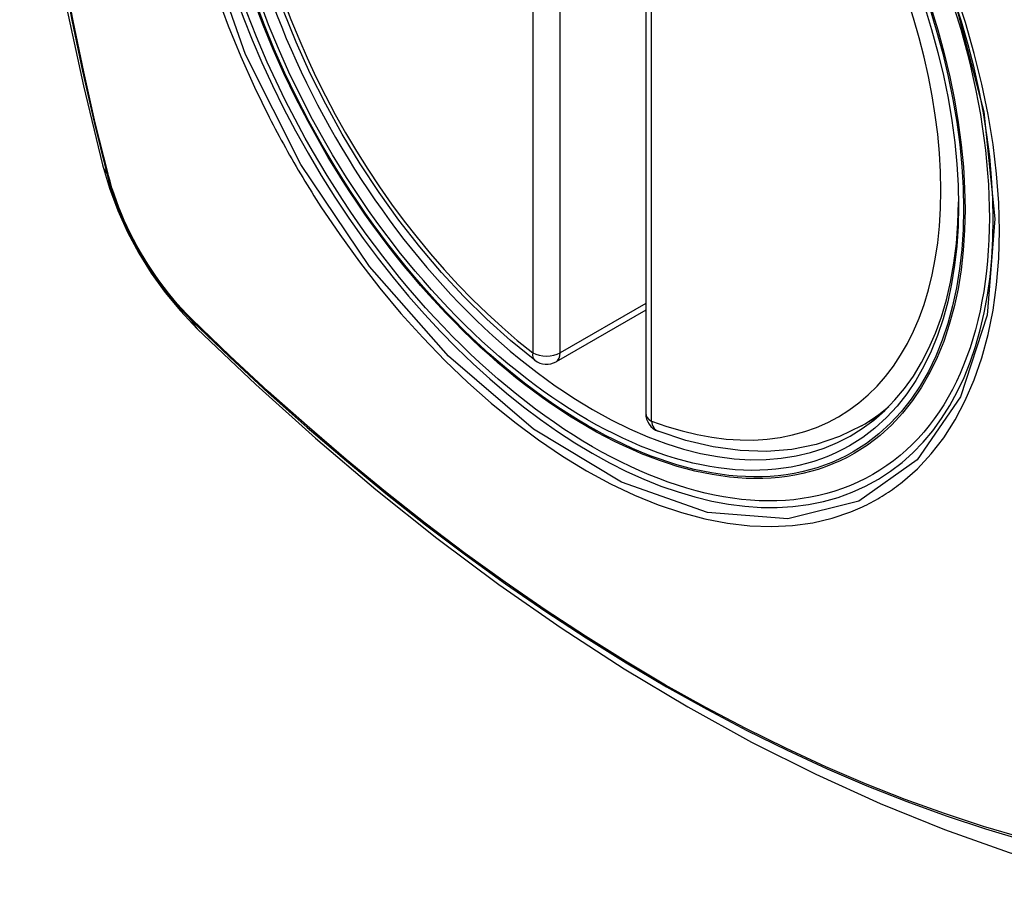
# Model space of a CAD drawing. Header units: inches. Extents: x 581 to 683, y 231 to 309.
# Tile 2 of 61: x 583.382 to 583.984, y 305.302 to 305.84. Entities that reach past the tile are written whole.
import ezdxf

# ---------------------------------------------------------------- set-up
doc = ezdxf.new("R2010")
doc.units = ezdxf.units.IN
doc.header["$MEASUREMENT"] = 0
doc.layers.add('Visible Edges(ANSI)', color=7, linetype='Continuous', lineweight=25)
doc.layers.add('Visible Tangent Edges(ANSI)', color=7, linetype='Continuous', lineweight=25)

msp = doc.modelspace()

# ---------------------------------------------------------------- linework, layer by layer
at = {"layer": 'Visible Edges(ANSI)'}
for p, q in [((583.76457, 306.08524), (583.76457, 305.59994)), ((583.76457, 305.66287), (583.7099, 305.63139)), ((583.89639, 305.59219), (583.90669, 305.59813))]:
    msp.add_line(p, q, dxfattribs=at)
at = {"layer": 'Visible Edges(ANSI)', "flags": 128}
for points in [[(583.43629, 306.45959), (583.42345, 306.42148), (583.4124, 306.38225), (583.4031, 306.34196), (583.39555, 306.30069), (583.38971, 306.2585), (583.38556, 306.21545), (583.38309, 306.17161), (583.38227, 306.12704), (583.38308, 306.08179), (583.38551, 306.03594), (583.38953, 305.98954), (583.39513, 305.94266), (583.40227, 305.89538), (583.41095, 305.84774), (583.42114, 305.79983), (583.43282, 305.75171)], [(583.69677, 305.63229), (583.68206, 305.64429), (583.66764, 305.65728), (583.65354, 305.67118), (583.63985, 305.68595), (583.6266, 305.70152), (583.61387, 305.71781), (583.60171, 305.73475), (583.59016, 305.75227), (583.57929, 305.77028), (583.56913, 305.78871), (583.55975, 305.80748), (583.55117, 305.8265), (583.54343, 305.84568)], [(583.43282, 305.75171), (583.43706, 305.73741), (583.4422, 305.72368), (583.44819, 305.71047), (583.45499, 305.69774), (583.46261, 305.68548), (583.47107, 305.67368), (583.48039, 305.66236), (583.49066, 305.65154)], [(583.49066, 305.65154), (583.52648, 305.61741), (583.56285, 305.58468), (583.59974, 305.5534), (583.6371, 305.52362), (583.67487, 305.4954), (583.71301, 305.46878), (583.75148, 305.44382), (583.79023, 305.42057), (583.82921, 305.39907), (583.86839, 305.37937), (583.90771, 305.36152), (583.94714, 305.34557), (583.98663, 305.33157), (584.02614, 305.31957), (584.06562, 305.30963), (584.10501, 305.3018)], [(583.89639, 305.59219), (583.883, 305.58563), (583.86876, 305.58082), (583.8538, 305.5778), (583.83825, 305.57657), (583.82221, 305.5771), (583.8058, 305.57936), (583.78911, 305.5833), (583.77222, 305.58889)]]:
    msp.add_lwpolyline(points, dxfattribs=at)
at = {"layer": 'Visible Edges(ANSI)'}
for centre, start, end in [((583.704, 305.64162), 232.21581, 299.93599), ((583.77638, 305.59994), 180, 249.36936)]:
    msp.add_arc(centre, 0.01181, start, end, dxfattribs=at)
msp.add_ellipse((583.72941, 305.85722), major_axis=(-0.15963, 0.2772), ratio=0.578093, dxfattribs=at)
msp.add_ellipse((583.73289, 305.85922), major_axis=(0.15718, -0.27294), ratio=0.578093, start_param=2.362013, end_param=7.062765, dxfattribs=at)
at = {"layer": 'Visible Tangent Edges(ANSI)'}
for p, q in [((583.69565, 306.12211), (583.69565, 305.63681)), ((583.71235, 305.63681), (583.71235, 306.12211)), ((583.76803, 305.59513), (583.76803, 306.08043)), ((583.43635, 305.7456), (583.43623, 305.74605)), ((583.76457, 305.66688), (583.71235, 305.63681)), ((583.48741, 305.65739), (583.48708, 305.65772))]:
    msp.add_line(p, q, dxfattribs=at)
at = {"layer": 'Visible Tangent Edges(ANSI)', "flags": 128}
for points in [[(583.95315, 305.85266), (583.97107, 305.78404), (583.97779, 305.7187), (583.97302, 305.65981), (583.9569, 305.6099), (583.93039, 305.57145), (583.89468, 305.54626), (583.85138, 305.53541), (583.80226, 305.53934), (583.7497, 305.55786), (583.69611, 305.59017), (583.64407, 305.63471), (583.59586, 305.68956), (583.55392, 305.75191), (583.52021, 305.81902), (583.49599, 305.88818)], [(583.40836, 305.8708), (583.41414, 305.83992), (583.42059, 305.80886), (583.42769, 305.77764), (583.43545, 305.74628)], [(583.43623, 305.74605), (583.42846, 305.77733), (583.42134, 305.80848), (583.41488, 305.83948), (583.40908, 305.8703)], [(583.50274, 305.85548), (583.50968, 305.83655), (583.51734, 305.81774), (583.52568, 305.79911), (583.5347, 305.78068)], [(583.92143, 305.55798), (583.9305, 305.56601), (583.93889, 305.57501), (583.94658, 305.58495), (583.95354, 305.59586), (583.95977, 305.60769), (583.96523, 305.62037), (583.96989, 305.63383), (583.97373, 305.64801), (583.97672, 305.66285), (583.97885, 305.67834), (583.98013, 305.69449), (583.98056, 305.71123), (583.98014, 305.72847), (583.97886, 305.74613), (583.97672, 305.76412), (583.97373, 305.78242), (583.9699, 305.80096), (583.96526, 305.81968), (583.95982, 305.83853), (583.9536, 305.85746)], [(583.5347, 305.78068), (583.5359, 305.77835), (583.5371, 305.77602), (583.53832, 305.77369), (583.53955, 305.77137), (583.54079, 305.76906), (583.54204, 305.76674), (583.5433, 305.76444), (583.54457, 305.76214), (583.54585, 305.75984), (583.54714, 305.75755), (583.54844, 305.75526), (583.54975, 305.75298), (583.55107, 305.7507), (583.5524, 305.74844), (583.55374, 305.74617), (583.55509, 305.74391), (583.55645, 305.74166), (583.55782, 305.73941), (583.55919, 305.73717), (583.56058, 305.73494), (583.56198, 305.73271), (583.56339, 305.73049), (583.5648, 305.72828), (583.56623, 305.72607)], [(583.43545, 305.74628), (583.43654, 305.74224), (583.43774, 305.73817), (583.43905, 305.7341), (583.44047, 305.73002), (583.442, 305.72595), (583.44363, 305.72188), (583.44536, 305.71783), (583.44718, 305.7138), (583.44911, 305.7098), (583.45112, 305.70583), (583.45322, 305.70189), (583.45541, 305.698), (583.45769, 305.69416), (583.46004, 305.69037), (583.46248, 305.68664), (583.46498, 305.68297), (583.46756, 305.67938), (583.4702, 305.67586), (583.47291, 305.67242), (583.47567, 305.66907), (583.47849, 305.6658), (583.48136, 305.66263), (583.48427, 305.65956), (583.48723, 305.65659)], [(583.48708, 305.65772), (583.48419, 305.66065), (583.48133, 305.66368), (583.47853, 305.6668), (583.47578, 305.67), (583.47308, 305.6733), (583.47043, 305.67667), (583.46785, 305.68012), (583.46534, 305.68364), (583.46289, 305.68722), (583.46051, 305.69087), (583.45821, 305.69458), (583.45599, 305.69834), (583.45385, 305.70214), (583.45179, 305.70599), (583.44981, 305.70987), (583.44793, 305.71378), (583.44614, 305.71772), (583.44444, 305.72169), (583.44284, 305.72566), (583.44134, 305.72965), (583.43993, 305.73364), (583.43863, 305.73763), (583.43744, 305.74162), (583.43635, 305.7456)], [(583.56623, 305.72607), (583.57771, 305.70902), (583.58971, 305.69244), (583.6022, 305.67638), (583.61513, 305.66091), (583.62844, 305.64609), (583.64209, 305.63198), (583.65603, 305.61864), (583.6702, 305.60612), (583.68456, 305.59444), (583.69906, 305.58364), (583.71367, 305.57376), (583.72835, 305.56482), (583.74303, 305.55686), (583.75765, 305.54994), (583.77215, 305.54405), (583.7865, 305.53923), (583.80063, 305.53547), (583.81452, 305.53279), (583.8281, 305.5312), (583.84135, 305.53071), (583.8542, 305.53133), (583.86659, 305.53304), (583.8785, 305.53583), (583.8899, 305.53968)], [(583.48723, 305.65659), (583.51051, 305.63421), (583.53404, 305.61242), (583.5578, 305.59126), (583.58176, 305.57075), (583.60589, 305.55091), (583.63017, 305.53178), (583.65457, 305.51337), (583.67905, 305.49571), (583.70359, 305.47881), (583.72815, 305.46269), (583.75271, 305.44738), (583.77726, 305.43286), (583.80181, 305.41914), (583.82635, 305.40621), (583.85087, 305.3941), (583.87533, 305.3828), (583.8997, 305.37234), (583.92396, 305.36272), (583.94811, 305.35396), (583.97212, 305.34604), (583.99599, 305.33898)], [(583.99472, 305.34057), (583.97096, 305.34755), (583.94704, 305.35539), (583.92299, 305.36408), (583.89881, 305.37363), (583.87452, 305.38403), (583.85013, 305.39527), (583.82569, 305.40733), (583.80121, 305.42021), (583.77673, 305.4339), (583.75223, 305.44838), (583.72773, 305.46367), (583.70323, 305.47976), (583.67874, 305.49664), (583.65432, 305.51429), (583.62998, 305.53269), (583.60576, 305.55181), (583.58168, 305.57163), (583.55778, 305.59213), (583.53409, 305.61327), (583.51063, 305.63503), (583.48741, 305.65739)], [(583.8899, 305.53968), (583.89132, 305.54025), (583.89273, 305.54083), (583.89413, 305.54144), (583.89552, 305.54206), (583.8969, 305.54269), (583.89827, 305.54335), (583.89964, 305.54402), (583.90099, 305.5447), (583.90234, 305.54541), (583.90368, 305.54613), (583.90501, 305.54687), (583.90633, 305.54762), (583.90764, 305.54839), (583.90894, 305.54918), (583.91023, 305.54999), (583.91151, 305.55081), (583.91279, 305.55165), (583.91405, 305.5525), (583.9153, 305.55337), (583.91655, 305.55426), (583.91778, 305.55517), (583.91901, 305.55609), (583.92022, 305.55702), (583.92143, 305.55798)]]:
    msp.add_lwpolyline(points, dxfattribs=at)
at = {"layer": 'Visible Tangent Edges(ANSI)'}
for centre, major_axis, ratio, start_param, end_param in [((583.73189, 305.85865), (-0.17285, 0.30015), 0.578093, 5.049711, 10.658253), ((583.73184, 305.85862), (-0.1503, 0.261), 0.578093, 5.670484, 8.47055), ((583.73184, 305.85862), (0.1503, -0.261), 0.578093, 5.670484, 8.47055), ((583.5472, 305.78116), (-0.11438, -0.02945), 0.352863, 0, 0.142152), ((583.44476, 305.74919), (-0.00953, -0.00245), 0.357658, 0.142431, 0.406138), ((583.49441, 305.6632), (-0.00688, -0.00704), 0.360494, 5.876137, 6.139844), ((583.57333, 305.73589), (-0.08267, -0.08436), 0.355706, 6.140128, 6.283185), ((583.704, 305.64162), (-0.00724, -0.00933), 0.471826, 5.568124, 6.283185), ((583.704, 305.64162), (0.01181, 0), 0.575862, 3.926991, 5.497787), ((583.704, 305.64162), (0.00589, -0.01024), 0.578093, 0, 0.787332), ((583.77638, 305.59994), (-0.01181, 0), 0.575862, 0, 0.785398), ((583.74019, 305.86343), (0.15619, -0.27123), 0.578093, 0, 0.112305), ((583.77638, 305.59994), (-0.00416, -0.01105), 0.667544, 5.394234, 6.283185)]:
    msp.add_ellipse(centre, major_axis=major_axis, ratio=ratio, start_param=start_param, end_param=end_param, dxfattribs=at)
for centre, major_axis in [((583.73248, 305.85899), (0.17078, -0.29656)), ((583.72951, 305.85728), (-0.16238, 0.28198)), ((583.72941, 305.85722), (0.16178, -0.28094))]:
    msp.add_ellipse(centre, major_axis=major_axis, ratio=0.578093, dxfattribs=at)

doc.saveas('drawing.dxf')
